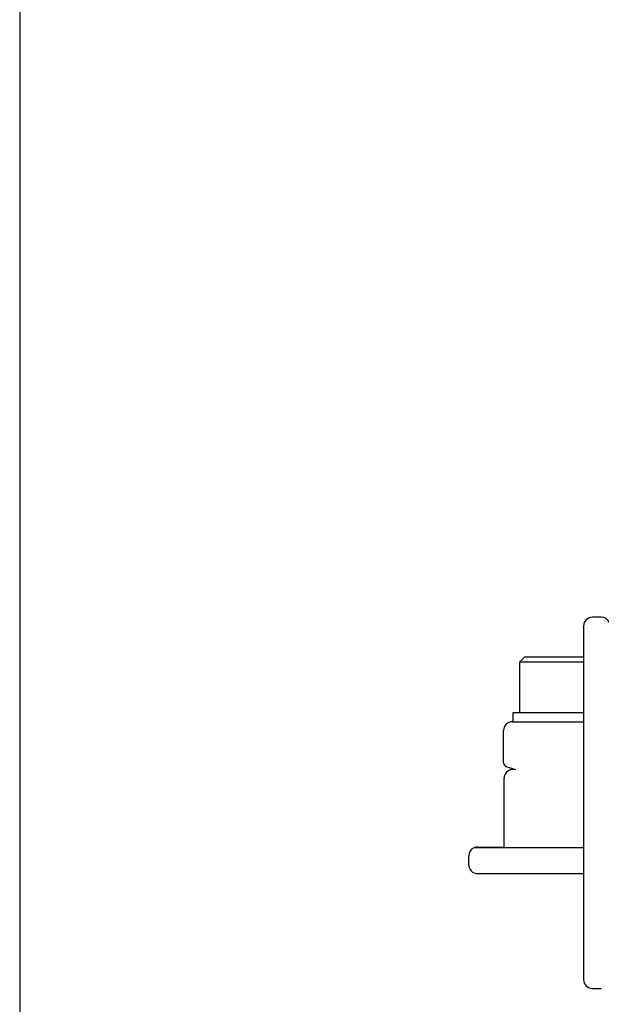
# Model space of a CAD drawing. Header units: millimetres. Extents: x 16 to 683, y 16 to 524.
# Tile 3 of 15: x 16 to 82, y 177 to 288. Entities that reach past the tile are written whole.
import ezdxf

# ---------------------------------------------------------------- set-up
doc = ezdxf.new("R2010")
doc.units = ezdxf.units.MM
doc.header["$LTSCALE"] = 2.5
doc.layers.add('TEXT', color=140, linetype='Continuous', lineweight=25)

msp = doc.modelspace()

# ---------------------------------------------------------------- linework, layer by layer
for p, q in [((79.679, 219.591), (79.679, 179.591)), ((81.679, 220.591), (80.679, 220.591)), ((72.995, 216.071), (72.429, 215.504)), ((72.429, 215.504), (72.429, 209.771)), ((75.793, 215.504), (72.429, 215.504)), ((75.911, 216.071), (72.995, 216.071)), ((79.679, 215.504), (75.793, 215.504)), ((79.679, 216.071), (75.911, 216.071)), ((71.679, 209.771), (71.679, 208.771)), ((75.636, 209.771), (71.679, 209.771)), ((79.679, 209.771), (75.636, 209.771)), ((71.619, 208.771), (79.679, 208.771)), ((70.619, 204.133), (70.619, 207.771)), ((71.992, 203.318), (70.962, 203.658)), ((70.679, 194.591), (70.679, 202.368)), ((79.679, 194.491), (67.243, 194.491)), ((67.679, 194.591), (70.679, 194.591)), ((66.679, 192.591), (66.679, 193.591)), ((67.679, 191.591), (79.679, 191.591)), ((80.679, 178.591), (81.679, 178.591))]:
    msp.add_line(p, q)
for centre, radius, start, end in [((80.679, 219.591), 1, 90, 180), ((81.679, 219.591), 1, 25.84193, 90), ((71.619, 207.771), 1, 90, 180), ((71.119, 204.133), 0.5, 180, 251.73711), ((71.679, 202.368), 1, 71.73711, 180), ((67.679, 193.591), 1, 115.84193, 180), ((67.679, 193.591), 1, 90, 115.84193), ((67.679, 192.591), 1, 180, 270), ((80.679, 179.591), 1, 180, 270)]:
    msp.add_arc(centre, radius, start, end)
at = {"layer": 'TEXT'}
msp.add_line((15.875, 523.875), (15.875, 15.875), dxfattribs=at)

doc.saveas('drawing.dxf')
